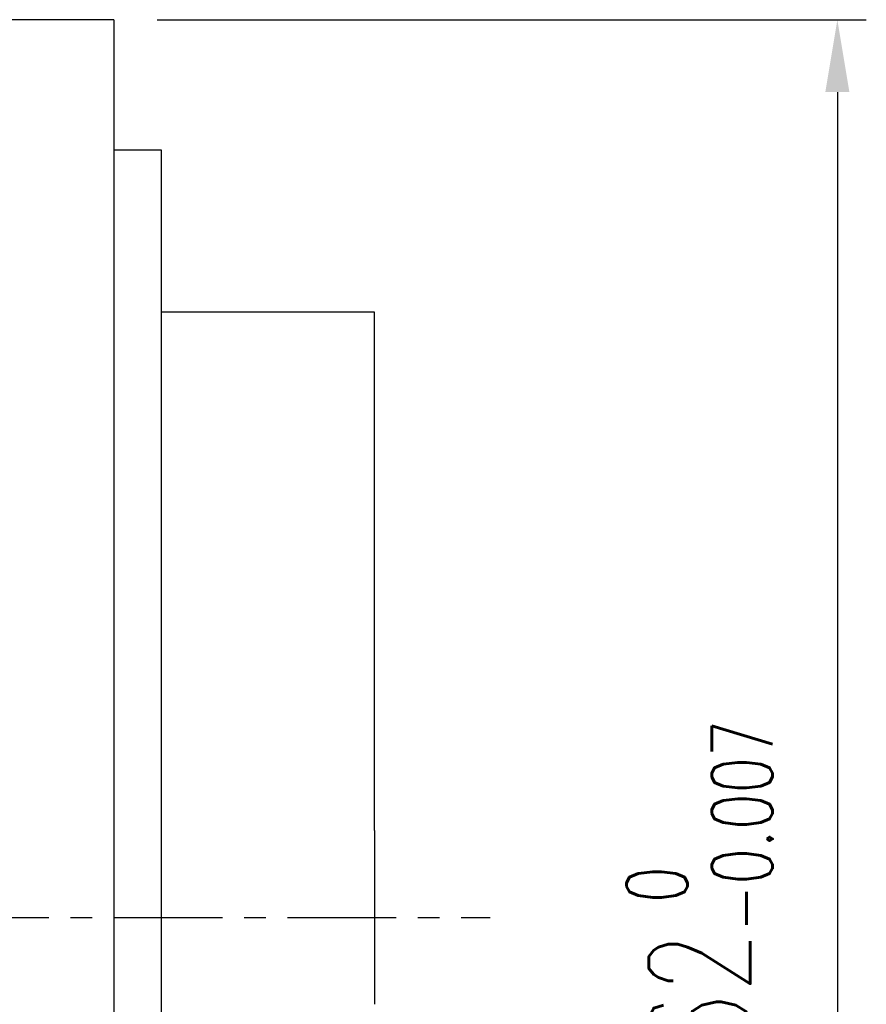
# Model space of a CAD drawing. Header units: millimetres. Extents: x -61 to 184, y -64 to 81.
# Tile 42 of 43: x 155 to 184, y -3 to 31. Entities that reach past the tile are written whole.
import ezdxf

# ---------------------------------------------------------------- set-up
doc = ezdxf.new("R2010")
doc.units = ezdxf.units.MM
doc.linetypes.add('CENTER', pattern=[2, 1.25, -0.25, 0.25, -0.25])
for name, color, linetype in [('CL', 1, 'CENTER'), ('DIM', 4, 'Continuous'), ('OUT', 3, 'Continuous')]:
    doc.layers.add(name, color=color, linetype=linetype)
doc.styles.add('DIM-7', font='SIMPLEX.shx', dxfattribs={"width": 0.7, "bigfont": 'chineset.shx'})
doc.dimstyles.new('CNS', dxfattribs={"dimtxt": 3.5, "dimasz": 2.5, "dimexe": 1, "dimexo": 1.5, "dimgap": 0.09, "dimtad": 0, "dimdsep": 46, "dimtxsty": 'DIM-7', "dimcen": 0.09, "dimclrd": 1, "dimclre": 1, "dimclrt": 4, "dimadec": 0, "dimazin": 0, "dimtfac": 1, "dimtix": 1, "dimtmove": 2, "dimatfit": 3, "dimfxl": 1, "dimtvp": 0.971429, "dimtolj": 1, "dimarcsym": 0})

# ---------------------------------------------------------------- blocks, each defined once
blk = doc.blocks.new('*D9')
at = {"layer": 'DEFPOINTS', "color": 0}
for p in [(158.322, 31), (158.322, -31), (183.317, -31)]:
    blk.add_point(p, dxfattribs=at)
at = {"layer": 'DIM', "color": 7, "lineweight": -2}
for p, q in [((159.822, 31), (184.317, 31)), ((183.317, 28.5), (183.317, -28.5)), ((159.822, -31), (184.317, -31))]:
    blk.add_line(p, q, dxfattribs=at)
at = {"layer": 'DIM', "color": 7}
for points in [[(182.901, 28.5), (183.734, 28.5), (183.317, 31)], [(182.901, -28.5), (183.734, -28.5), (183.317, -31)]]:
    blk.add_solid(points, dxfattribs=at)
at = {"layer": 'DIM', "color": 7, "insert": (178.557, 0), "char_height": 3.5, "attachment_point": 5, "rotation": 90, "style": 'DIM-7'}
blk.add_mtext('\\A1;%%C62{\\H2.100000;\\S 0^ -0.007;}', dxfattribs=at)

msp = doc.modelspace()

# ---------------------------------------------------------------- linework, layer by layer
at = {"layer": 'CL', "color": 7, "ltscale": 3}
msp.add_line((92.323, 0), (171.323, 0), dxfattribs=at)
at = {"layer": 'OUT', "color": 7}
for p, q in [((158.322, 31), (115.322, 31)), ((158.322, 31), (158.322, 0)), ((159.973, 26.5), (158.322, 26.5)), ((159.973, -26.5), (159.973, 26.5)), ((167.323, 20.9), (159.973, 20.9)), ((167.323, 3), (167.323, 20.9)), ((167.323, 3), (167.323, -3)), ((158.322, 0), (158.322, -31))]:
    msp.add_line(p, q, dxfattribs=at)

# ---------------------------------------------------------------- dimensions: what is measured, and where the dimension line sits
at = {"layer": 'DIM', "color": 7}
dim = msp.add_linear_dim(base=(183.317, -31), p1=(158.322, 31), p2=(158.322, -31), angle=90, text='%%C<>', dimstyle='CNS', override={"dimclrd": 7, "dimclre": 7, "dimclrt": 7, "dimtol": 1, "dimtm": 0.007, "dimtfac": 0.6, "dimtdec": 3}, dxfattribs=at)
dim.commit()
dim.dimension.update_dxf_attribs({"geometry": '*D9', "text_midpoint": (178.557, 0)})

doc.saveas('drawing.dxf')
